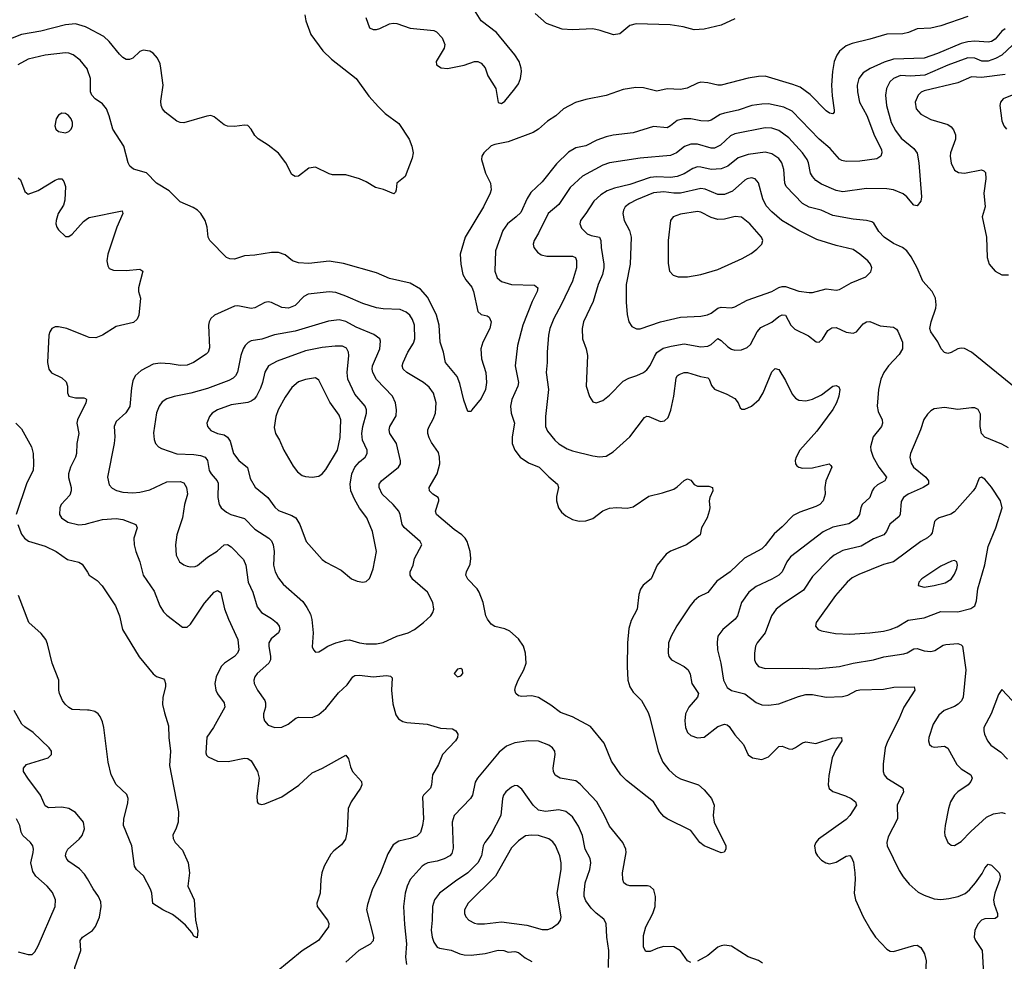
# Model space of a CAD drawing. Header units: inches. Extents: x 501419 to 657765, y 482282 to 547532.
# Tile 72 of 225: x 579600 to 585425, y 513206 to 518777. Entities that reach past the tile are written whole.
import ezdxf

# ---------------------------------------------------------------- set-up
doc = ezdxf.new("R2010")
doc.units = ezdxf.units.IN
doc.header["$MEASUREMENT"] = 0
doc.layers.add('A5571', color=7, linetype='Continuous')
doc.layers.add('A5581', color=7, linetype='Continuous')

msp = doc.modelspace()

# ---------------------------------------------------------------- linework, layer by layer
at = {"layer": 'A5571', "color": 6}
for points, elevation in [([(580000, 518729.7), (579990, 518735.1), (579930, 518752.2), (579870, 518747.8), (579723.9, 518710), (579610, 518689.7), (579430, 518619.1)], 2000), ([(580000, 518483.7), (579957.1, 518537.1), (579917, 518570), (579890, 518580.1), (579870, 518582.2), (579750, 518566.5), (579650, 518544.7), (579588.7, 518510)], 2100), ([(579590, 517841.1), (579604.6, 517830), (579630, 517760.3), (579650, 517744.8), (579710, 517766.7), (579810, 517828.1), (579830, 517836.5), (579850, 517836.1), (579860.4, 517820.4), (579870.1, 517790), (579867.2, 517710), (579859.6, 517680.4), (579826.8, 517630), (579814.7, 517590), (579813.4, 517570), (579818.8, 517550), (579830, 517533.9), (579870, 517495.3), (579890, 517495.5), (579910, 517507.5), (579976.6, 517583.4), (580000, 517600.5)], 2100), ([(580000, 516900.8), (579878, 516950), (579830, 516960.2), (579810, 516959.3), (579790, 516950.8), (579777.8, 516930), (579773.1, 516910), (579763.4, 516750), (579771.8, 516710), (579788.9, 516688.9), (579850, 516658.7), (579875.2, 516635.2), (579883, 516610), (579882.3, 516570), (579891.3, 516550), (579930, 516539.5), (579979.9, 516539.9), (579990, 516536.8), (579994.3, 516530), (579991.3, 516510), (579941.9, 516410), (579938.5, 516390), (579948.8, 516330), (579938.7, 516270), (579935, 516210), (579929.6, 516190), (579899.4, 516130), (579887.6, 516090), (579888, 516068), (579903.8, 516010), (579905.2, 515990), (579895.6, 515964.4), (579844.6, 515910), (579836.9, 515890), (579836, 515850), (579846.3, 515830), (579884.4, 515804.4), (579950, 515788.9), (579990, 515793.2), (580000, 515795.8)], 2100), ([(579577.1, 516390), (579610, 516356.8), (579670.1, 516250.1), (579678.7, 516210), (579681.9, 516150), (579679.2, 516110), (579642.3, 516037.7), (579579.7, 515850)], 2000), ([(579587.8, 515790), (579610, 515732.6), (579629, 515709), (579651.9, 515691.9), (579750, 515662.7), (579814.9, 515630), (579883.5, 515583.5), (579948.7, 515568.7), (579970, 515556.6), (580000, 515508)], 2000), ([(580000, 514691.9), (579910, 514696.6), (579890, 514707.3), (579868.6, 514728.6), (579853.2, 514750), (579835.3, 514790), (579830.9, 514810.9), (579831.4, 514870), (579791.1, 514970), (579765.2, 515085.2), (579755.1, 515110), (579726.8, 515146.8), (579653.8, 515210), (579592.4, 515370)], 2000), ([(580000, 513693.7), (579982.9, 513722.9), (579954.2, 513754.2), (579890, 513797.7), (579878.9, 513810), (579871.5, 513830), (579873.9, 513850), (579884.9, 513870), (579951.3, 513928.7), (579969.5, 513950.5), (579983.9, 513990), (579976.5, 514030), (579930, 514085.9), (579891.2, 514111.2), (579850, 514118.1), (579770, 514114.6), (579750, 514126.7), (579723.2, 514190), (579647, 514290), (579623.2, 514330), (579623, 514350), (579640.6, 514370), (579768.1, 514410), (579787.3, 514430), (579788.1, 514450), (579774.9, 514470), (579679.4, 514559.4), (579630, 514593), (579612.5, 514610), (579566.7, 514690)], 2100), ([(579590, 513262.2), (579650, 513245.9), (579672.7, 513247.3), (579690, 513261.9), (579710, 513298.9), (579810.2, 513530), (579811.3, 513570), (579793.6, 513613.6), (579762.5, 513650), (579696, 513710), (579677, 513737), (579665.3, 513790), (579679.4, 513850), (579681.9, 513870), (579678.2, 513890), (579663.7, 513910), (579618.6, 513950), (579609.3, 513970), (579600.8, 514010), (579581.4, 514050)], 2200), ([(579530, 512390.9), (579613.4, 512426.6), (579651.8, 512448.2), (579697.3, 512490), (579702.8, 512510), (579690, 512547.8), (579673.4, 512630), (579675.4, 512664.6), (579685.2, 512690), (579710.6, 512709.4), (579790, 512714.6), (579810, 512724.1), (579850, 512764.3), (579874.4, 512805.6), (579903.4, 512870), (579913.4, 512910), (579927.4, 513070), (579925.1, 513170), (579961, 513270), (579958.3, 513330), (579971.9, 513350), (580000, 513368.6)], 2100)]:
    msp.add_lwpolyline(points, dxfattribs=dict(at, elevation=elevation))
at = {"layer": 'A5571', "color": 6, "elevation": 2200}
msp.add_lwpolyline([(579850, 518223.6), (579830, 518212.3), (579815.7, 518190), (579808.6, 518148.6), (579814, 518130), (579830, 518115), (579870, 518108.9), (579890, 518114.9), (579905.1, 518130), (579912.7, 518150), (579912.4, 518170), (579904.2, 518190), (579888.3, 518210), (579870, 518222.3)], close=True, dxfattribs=at)
at = {"layer": 'A5581', "color": 6}
for points, elevation in [([(581647.5, 518790), (581669.4, 518729.4), (581690, 518719.9), (581710, 518720.1), (581730, 518724.8), (581787.3, 518752.7), (581810, 518756.7), (581830, 518754.7), (581910, 518726.6), (582050, 518713), (582066.1, 518706.1), (582099.3, 518670), (582115.3, 518630), (582111.5, 518608.5), (582062.8, 518530), (582065, 518510), (582092.4, 518492.4), (582130, 518489.4), (582230, 518507.7), (582290, 518529.1), (582310, 518529.1), (582330, 518520.6), (582353.3, 518493.3), (582370, 518445.8), (582416.4, 518370), (582430, 518286.4), (582450, 518281.3), (582470, 518296), (582530, 518368.3), (582550, 518398.2), (582563.4, 518430), (582568.9, 518470), (582567, 518490), (582553.8, 518530), (582528.4, 518570), (582420.6, 518700.6), (582330, 518770.8), (582280.7, 518850)], 2100), ([(581286.6, 518806.6), (581292.1, 518770), (581321.3, 518690), (581394, 518594), (581443.8, 518543.8), (581590.2, 518430), (581665, 518325), (581721.8, 518261.8), (581762.2, 518222.2), (581842.6, 518162.6), (581903.1, 518070), (581919, 518030), (581927.4, 517990), (581922.5, 517957.5), (581879.3, 517850), (581830.7, 517810), (581826.7, 517770), (581822.8, 517757.2), (581812.5, 517747.5), (581752.2, 517772.2), (581705.3, 517785.3), (581650, 517817.6), (581610, 517834.8), (581530, 517859.2), (581450, 517859.7), (581430, 517864.7), (581350, 517905.1), (581310, 517898.7), (581250, 517852.4), (581230, 517848.7), (581210, 517862), (581174, 517930), (581130, 517988.4), (581070, 518034.5), (581010, 518072.2), (580990, 518092.8), (580969.1, 518129.1), (580950, 518151.3), (580930, 518154), (580870, 518146), (580830, 518148.3), (580810, 518155.8), (580750, 518203.1), (580730, 518209.8), (580707.4, 518207.4), (580570, 518167.7), (580550, 518169.3), (580530, 518177.6), (580460.9, 518230), (580445.5, 518250), (580437.2, 518270), (580434.3, 518294.3), (580448.6, 518390), (580435.5, 518490), (580430, 518515.8), (580414.7, 518550), (580390, 518579.6), (580370, 518591.9), (580330, 518597.3), (580310, 518589.8), (580270, 518549.9), (580250, 518541.6), (580230, 518542.4), (580210, 518553.1), (580190, 518572.5), (580129, 518649), (580097, 518677), (580000, 518729.7)], 2000), ([(585210, 518795.4), (585050, 518740.4), (584990, 518727.3), (584910, 518723.7), (584857.7, 518702.3), (584825.4, 518694.6), (584730, 518691.9), (584630, 518661.1), (584523.8, 518636.2), (584490, 518622.1), (584450, 518591.6), (584433.3, 518566.7), (584418.4, 518530), (584408.3, 518470), (584403.2, 518390), (584405.9, 518325.9), (584418.3, 518241.7), (584418.7, 518230), (584410, 518221.3), (584390, 518224.9), (584370, 518238.5), (584275.4, 518335.4), (584217.3, 518377.3), (584174.3, 518394.3), (584010, 518442.6), (583970, 518441.7), (583908.5, 518431.5), (583750, 518390.2), (583730, 518389.5), (583670, 518404.2), (583630, 518406.7), (583610, 518402.1), (583548.1, 518371.9), (583510, 518364.7), (583430, 518369.2), (583370, 518354.1), (583290, 518374.9), (583244.8, 518375.2), (583170, 518363.6), (583070, 518328.2), (582950, 518305.9), (582888.1, 518288.1), (582816.4, 518250), (582771.3, 518208.7), (582722.7, 518177.3), (582670, 518130.3), (582638.2, 518110), (582490, 518055.4), (582410, 518039.2), (582390, 518030.6), (582346.4, 517990), (582334, 517970), (582332, 517950), (582354.8, 517870), (582386, 517810), (582389, 517770), (582383.6, 517750), (582342.8, 517670), (582235.2, 517490), (582204.7, 517390), (582208.6, 517330), (582221.5, 517270), (582238.6, 517238.6), (582274.1, 517194.1), (582284.9, 517170), (582310, 517051.3), (582330, 517033.4), (582364.9, 517024.9), (582377.5, 517017.5), (582388.6, 516990), (582380.9, 516950), (582339.6, 516870), (582328.7, 516830), (582331.8, 516770), (582357.2, 516690), (582361, 516630), (582355.6, 516590), (582330, 516536.5), (582274.1, 516470), (582270, 516459.7), (582250, 516459.7), (582227.1, 516527.1), (582204.4, 516624.4), (582187, 516667), (582119.2, 516750), (582107.7, 516810), (582088, 516870), (582081.8, 516970), (582065.9, 517030), (582013.5, 517133.5), (581970, 517183.9), (581910, 517218), (581786.9, 517246.9), (581710, 517279), (581515.6, 517335.6), (581430, 517348.1), (581310, 517335.1), (581250, 517338.7), (581212.9, 517350), (581170, 517386.2), (581130, 517400.1), (581090, 517399.9), (580990, 517384.3), (580930, 517380.9), (580870, 517360.9), (580842.6, 517362.6), (580822.3, 517370), (580723.7, 517470), (580715.6, 517490), (580708.3, 517550), (580696.4, 517590), (580671.7, 517630), (580651.8, 517650), (580626.8, 517666.8), (580550, 517700.1), (580484.7, 517764.7), (580410, 517809.9), (580350, 517871.7), (580273.6, 517893.6), (580250.4, 517910.4), (580240.6, 517930), (580216.5, 518030), (580150, 518129.4), (580129.2, 518209.2), (580112.8, 518250), (580090, 518279.1), (580045.3, 518310), (580025.7, 518330), (580019.3, 518350), (580019.3, 518430), (580001.6, 518481.6), (580000, 518483.7)], 2100), ([(583830, 518782.6), (583750, 518745), (583650, 518722), (583590, 518716.5), (583525.8, 518734.2), (583447.3, 518747.3), (583246.9, 518753.1), (583210, 518743.2), (583150, 518693.5), (583112.9, 518687.1), (583034, 518714), (582990, 518722.9), (582870, 518717.4), (582810, 518720.7), (582715.4, 518755.4), (582650, 518814.7)], 2000), ([(585430, 518723), (585410.8, 518709.2), (585370, 518662.4), (585350, 518648.2), (585330, 518643.7), (585250, 518650.9), (585210, 518647.2), (585170, 518635.6), (585030, 518577.7), (584950, 518550.5), (584770, 518543.2), (584713.7, 518526.3), (584631, 518489), (584590, 518462.2), (584564, 518430), (584555.2, 518390), (584555.9, 518350), (584568.5, 518290), (584612.3, 518210), (584657.1, 518090), (584698.9, 518010), (584700.9, 517990), (584694.1, 517970), (584670, 517953.5), (584570, 517940.9), (584490, 517937.8), (584463.6, 517943.6), (584450, 517951.2), (584395.5, 518015.5), (584328.8, 518070), (584170, 518235.9), (584120.4, 518260.4), (584030, 518278.6), (583990, 518278), (583931.2, 518268.8), (583850, 518242.1), (583770, 518224.5), (583744.3, 518215.7), (583690, 518183.2), (583670, 518176.6), (583630, 518178.3), (583570, 518191.2), (583528.3, 518191.7), (583490, 518180.7), (583450, 518148.6), (583430, 518138.4), (583350, 518146.1), (583230, 518108.6), (583110, 518093.6), (583070, 518084.4), (583015.1, 518064.9), (582950, 518031.7), (582890, 518018.8), (582846.9, 517993.1), (582776.4, 517923.6), (582690, 517817.2), (582624.6, 517755.4), (582601.2, 517718.8), (582563.7, 517636.3), (582537.6, 517610), (582485.7, 517570), (582458.2, 517530), (582414.2, 517410), (582411.5, 517290), (582424.5, 517250), (582449.3, 517229.3), (582509.9, 517209.9), (582646.1, 517206.1), (582666, 517190), (582661.5, 517170), (582632.5, 517110), (582577.3, 516970), (582545.3, 516850), (582531.5, 516730), (582550, 516630), (582545.8, 516610), (582510.6, 516530), (582503.1, 516490), (582507.6, 516450), (582528, 516390), (582513.1, 516310), (582514.2, 516270), (582529.4, 516230), (582561.5, 516190), (582610, 516155.9), (582672.3, 516130), (582730, 516072.2), (582781.2, 516030), (582787.1, 516010), (582775.4, 515955.4), (582776, 515930), (582787.8, 515890), (582804.2, 515864.2), (582830, 515841.4), (582870, 515820.8), (582910, 515811.1), (582950, 515812.3), (582990, 515826.6), (583050, 515872.2), (583090, 515887.5), (583130, 515890.9), (583193.1, 515886.9), (583230, 515894.6), (583322.5, 515957.5), (583402.4, 515977.6), (583470, 516000.3), (583490, 516012.6), (583530, 516050.1), (583550, 516060.7), (583570, 516053.2), (583590, 516027.8), (583610, 516017), (583677.2, 516017.2), (583699, 516010), (583701, 515990), (583681.7, 515950), (583677.8, 515930), (583683.2, 515890), (583679.3, 515870), (583667, 515830), (583634, 515770), (583626, 515730), (583544.1, 515670), (583450, 515633.7), (583424.7, 515615.3), (583371.9, 515550), (583336, 515470), (583289, 515431), (583272.2, 515407.8), (583262.8, 515377.2), (583252.7, 515290), (583217.3, 515222.7), (583204.4, 515175.6), (583195.1, 515090), (583193.1, 514950), (583198.5, 514870), (583210.1, 514830), (583230, 514798.7), (583277.6, 514750), (583317.6, 514677.6), (583328.5, 514648.5), (583377.6, 514450), (583405.2, 514385.2), (583439.7, 514339.7), (583481.7, 514301.7), (583510, 514285.7), (583614.9, 514250), (583650, 514221.2), (583691.6, 514170), (583709, 514130), (583703.2, 514070), (583709.1, 514030), (583777, 513890), (583777, 513870), (583768.3, 513851.7), (583750, 513848.4), (583650, 513888.7), (583624.4, 513910), (583570, 513979.8), (583430, 514049), (583410, 514063.6), (583386, 514090), (583350.2, 514150.2), (583190, 514276.1), (583156.2, 514310), (583101.2, 514390), (583057.6, 514497.6), (582976.4, 514596.4), (582870, 514652.4), (582799.3, 514679.3), (582742.7, 514722.7), (582670, 514767.3), (582630, 514776.3), (582570, 514773.2), (582550, 514778), (582534.7, 514790), (582529.5, 514810), (582532.5, 514830), (582548.9, 514870), (582582.1, 514930), (582596.2, 514970), (582592.7, 515030), (582581, 515070), (582550, 515115.2), (582498.7, 515158.7), (582470, 515172.8), (582410, 515187.1), (582390, 515201.5), (582367.7, 515230), (582358.4, 515250), (582341.5, 515330), (582318.3, 515390), (582306.2, 515410), (582250, 515466.6), (582239.7, 515490), (582243.4, 515510), (582264.7, 515555.3), (582269.7, 515590), (582263.9, 515630), (582246.3, 515690), (582235.3, 515710), (582216.2, 515730), (582170, 515761.8), (582066.3, 515850), (582059.6, 515870), (582080.2, 515930), (582078.7, 515938.7), (582075.2, 515950), (582044.7, 515970), (582024.2, 515990), (582023, 516010), (582069.8, 516090.2), (582085.2, 516150), (582083.4, 516190), (582077, 516217), (582036.6, 516276.6), (582022.8, 516302.8), (582015.1, 516330), (582015, 516350), (582021.7, 516370), (582046.6, 516413.4), (582059.8, 516450), (582064.5, 516510), (582048.1, 516568.1), (582022.7, 516602.7), (581988.1, 516630), (581889.4, 516690), (581868.1, 516710), (581863.4, 516730), (581868.2, 516750), (581896.4, 516810), (581930, 516863.3), (581937.8, 516890), (581935.4, 516970), (581924.2, 517004.2), (581908.2, 517028.2), (581886.8, 517046.8), (581850, 517062.2), (581750, 517066.6), (581710, 517073.2), (581630, 517097.8), (581530, 517142.2), (581470, 517162.4), (581430, 517168), (581305.8, 517154.2), (581281, 517139), (581230, 517086.5), (581190, 517070.9), (581150, 517075.5), (581090, 517104.8), (581070, 517107.6), (581050, 517104.3), (580990, 517073.3), (580970, 517068.6), (580890, 517084.4), (580870, 517082.7), (580752.6, 517030), (580730.5, 517010), (580720.1, 516990), (580716.6, 516970), (580723.3, 516836.7), (580714.2, 516810), (580702.4, 516797.6), (580627.8, 516750), (580590, 516734), (580550, 516731.8), (580490, 516742), (580430, 516745.8), (580390, 516738.4), (580317.6, 516702.4), (580282, 516670), (580270, 516641.2), (580261.4, 516598.6), (580250.5, 516489.5), (580228, 516452), (580170, 516399.6), (580158.2, 516370), (580162.6, 516310), (580159, 516270), (580120.2, 516070), (580130, 516026.3), (580146.1, 516006.1), (580171.9, 515991.9), (580210, 515982.5), (580270, 515978.1), (580310, 515981.5), (580370, 515996.7), (580470, 516043.2), (580550, 516044.3), (580570, 516037.9), (580586.8, 516010), (580592.9, 515970), (580575, 515910), (580563.7, 515830), (580530, 515730), (580520.9, 515670), (580524.5, 515610), (580545.7, 515570), (580570, 515552.4), (580590, 515544.9), (580610, 515540.7), (580637, 515543), (580651.2, 515548.8), (580710, 515597.9), (580767.7, 515632.3), (580810, 515670.5), (580830, 515671.8), (580850, 515658), (580924, 515584.1), (580936.9, 515550), (580952.3, 515450), (580978.9, 515390), (581004.3, 515304.3), (581030, 515270.4), (581090, 515233.6), (581118.7, 515210), (581134.8, 515190), (581138.4, 515170), (581131.3, 515150), (581086.7, 515113.3), (581073, 515090), (581072.7, 515070), (581084.1, 515010), (581082.7, 514990), (581074.3, 514970), (581005.6, 514910), (580990.1, 514890), (580984, 514870), (580986.8, 514850), (581005.7, 514810), (581049.6, 514750), (581054.8, 514734.8), (581054.7, 514710), (581042.5, 514670), (581041.5, 514650), (581048.2, 514630), (581070, 514604.4), (581109.4, 514589.4), (581150, 514591.3), (581188.7, 514610), (581234.4, 514645.6), (581250, 514650.4), (581330, 514649.8), (581370, 514666.9), (581410, 514701.2), (581485.2, 514794.8), (581537.1, 514842.9), (581570, 514889), (581583.4, 514896.6), (581610, 514898.5), (581690, 514889.2), (581770, 514897.5), (581794.1, 514894.1), (581802.7, 514882.7), (581800.3, 514810), (581807.8, 514730), (581824.2, 514664.2), (581840.7, 514640.7), (581865.7, 514625.7), (581890, 514619.3), (582010, 514609.5), (582090, 514586.1), (582160.9, 514580.9), (582180.7, 514570), (582190.9, 514550), (582189.3, 514530), (582177.9, 514510), (582101.5, 514430), (582077.2, 514370), (582041.9, 514310), (582036.9, 514250), (582029.8, 514230.2), (581989, 514190), (581983.2, 514176.8), (581987.8, 514050), (581983.5, 514010), (581971.1, 513968.9), (581950, 513947.1), (581910, 513932.3), (581842, 513918), (581810, 513895.5), (581777.1, 513842.9), (581734.4, 513730), (581684.2, 513630), (581656.9, 513543.1), (581651.8, 513510), (581693.7, 513350), (581691.7, 513328.3), (581673.1, 513306.9), (581606.8, 513270), (581530, 513200.7)], 2200), ([(585473.3, 518626.7), (585410, 518567.8), (585372.7, 518547.3), (585330, 518532.3), (585292.2, 518532.2), (585250, 518550.5), (585210, 518551.9), (585090, 518509.1), (584954.1, 518450), (584870, 518443.4), (584810, 518446.6), (584769.8, 518430), (584748.5, 518410), (584727.3, 518370), (584721.2, 518330), (584727.3, 518270), (584755.7, 518170), (584781.4, 518121.4), (584815.5, 518075.5), (584890, 518015.5), (584908.4, 517988.4), (584918.3, 517930), (584935.7, 517730), (584930, 517703.7), (584910, 517676.8), (584890, 517679.9), (584849, 517729), (584826.7, 517746.7), (584770, 517770.3), (584730, 517776.5), (584610, 517778.6), (584470, 517758.2), (584430, 517766.8), (584343.9, 517803.9), (584310, 517825.7), (584289.1, 517849.1), (584279.2, 517870), (584267.2, 517930), (584258.7, 517950), (584230, 517990), (584150, 518077.7), (584090, 518121), (584050, 518134.8), (584010, 518137.4), (583830, 518102.5), (583805, 518090), (583745.9, 518034.1), (583710, 518016.9), (583690, 518016.3), (583610, 518041.1), (583570, 518041.6), (583532.5, 518027.5), (583485.4, 517990), (583450, 517973.3), (583270, 517959), (583090, 517930.6), (583050, 517917), (582928.6, 517851.4), (582856.1, 517783.9), (582790, 517684.5), (582725.8, 517630), (582670, 517514.6), (582642.9, 517470), (582638.4, 517450), (582642.3, 517430), (582662.2, 517402.2), (582685.3, 517385.3), (582718.4, 517378.4), (582870, 517378.8), (582888.9, 517370), (582893.5, 517353.5), (582893.7, 517310), (582869.3, 517230), (582804.1, 517090), (582759.3, 517010), (582736.9, 516950), (582727.9, 516910), (582719.6, 516810), (582719.9, 516750), (582714.2, 516690), (582727.8, 516590), (582709.6, 516429.6), (582710.3, 516370), (582722.9, 516342.9), (582765.1, 516290), (582790, 516268.8), (582838.7, 516238.7), (582870, 516226.2), (582990, 516196.8), (583030, 516191), (583070, 516194.8), (583110, 516220.4), (583210.1, 516309.9), (583295.4, 516424.6), (583310, 516431.8), (583321.1, 516430), (583390, 516399.6), (583415.3, 516404.7), (583435.3, 516424.7), (583452.3, 516467.7), (583470.1, 516550), (583484.3, 516655.7), (583490.3, 516669.7), (583501.3, 516678.7), (583530, 516689.8), (583550, 516690), (583626.9, 516666.9), (583670, 516659.1), (583678.2, 516650), (583692.2, 516612.2), (583710, 516590.9), (583782.7, 516562.7), (583830, 516535.4), (583850.7, 516510), (583861.9, 516481.9), (583872.5, 516472.5), (583890, 516472.5), (583930, 516490.9), (583974.2, 516530), (583998.7, 516570), (584050, 516694), (584070, 516714.4), (584090, 516706.8), (584130, 516643.3), (584170, 516561.9), (584190, 516537.6), (584210, 516526.3), (584250, 516522.4), (584290, 516531.8), (584342.8, 516557.2), (584410, 516608.5), (584430, 516613.8), (584444.9, 516604.9), (584450.9, 516590), (584446.6, 516550), (584431.5, 516510), (584410, 516470.4), (584316.3, 516343.7), (584215.9, 516230), (584192.9, 516190), (584187.8, 516170), (584188.9, 516150), (584198.3, 516138.3), (584209.6, 516129.6), (584230, 516124.9), (584290, 516126.9), (584389.5, 516149.5), (584399.5, 516139.5), (584404.7, 516130), (584368.3, 516050), (584362.7, 516010), (584364.1, 515970), (584352.9, 515930), (584334, 515910), (584310, 515896.7), (584215.6, 515864.4), (584176.1, 515843.9), (584110, 515776.1), (584063.9, 515736.1), (584010, 515665.8), (583990, 515646.9), (583888.6, 515591.4), (583803.8, 515510), (583723.7, 515456.3), (583671.4, 515388.6), (583618, 515362), (583590, 515339.5), (583565.5, 515310), (583487.9, 515192.1), (583453.6, 515130), (583437.6, 515090), (583436.5, 515030), (583441, 515010), (583455, 514990), (583530, 514950.6), (583554.2, 514930), (583565.8, 514905.9), (583577, 514850), (583614.9, 514790), (583610.1, 514770), (583557.9, 514710), (583539.2, 514670), (583535.2, 514630), (583539, 514590), (583550, 514559.6), (583570, 514542.6), (583610, 514529.5), (583650, 514533.1), (583730, 514596.6), (583770, 514610.3), (583785.5, 514605.5), (583796.3, 514596.3), (583830, 514546.7), (583881.9, 514490), (583910, 514427.8), (583935.8, 514410), (583990, 514400.8), (584030, 514416.3), (584090, 514477), (584110, 514479.7), (584150, 514463.4), (584170, 514462.4), (584190, 514470.9), (584230, 514499.1), (584250, 514505), (584310, 514494.5), (584406, 514526), (584461.3, 514530), (584463.4, 514510), (584426.1, 514453.9), (584406.2, 514410), (584385.9, 514305.9), (584382, 514250), (584389.2, 514229.2), (584410, 514210.4), (584485.9, 514186), (584519.5, 514170), (584544.5, 514150), (584550.9, 514130), (584511.9, 514070), (584490, 514045.7), (584325.4, 513930), (584310.1, 513910), (584302.6, 513890), (584307.7, 513850), (584318.8, 513830), (584343.9, 513803.9), (584368.8, 513788.8), (584390, 513783.7), (584430, 513792.8), (584490, 513828.3), (584510, 513832.3), (584520.7, 513820.7), (584532.6, 513792.6), (584541.1, 513730), (584543, 513690), (584536.5, 513610), (584545.3, 513570), (584590, 513470.1), (584634.7, 513390), (584663.7, 513350), (584730, 513278.9), (584750, 513267), (584770, 513264.1), (584890, 513300.9), (584910, 513302.3), (584930, 513288.9), (584952.8, 513250), (584963.1, 513210), (584957.4, 513110)], 2300), ([(585430, 518453.3), (585290, 518435.5), (585230, 518438.5), (585150, 518403.9), (584950, 518356.9), (584932.2, 518347.8), (584914.4, 518330), (584898.4, 518290), (584903.8, 518250), (584930, 518218.8), (584990, 518187.2), (585090, 518157.9), (585110, 518143.3), (585124.7, 518124.7), (585135.2, 518095.2), (585135.7, 518070), (585107.4, 517990), (585105.1, 517970), (585110, 517928.6), (585130, 517886.8), (585153.9, 517873.9), (585190, 517868.8), (585290, 517889.1), (585303.7, 517883.6), (585313.3, 517873.3), (585316.3, 517836.3), (585304.1, 517750), (585311.7, 517670), (585294.1, 517610), (585318.8, 517490), (585322.7, 517370), (585335.9, 517330), (585369.9, 517289.9), (585410, 517268.5), (585450, 517267.6)], 2400), ([(585530, 518354.1), (585417.7, 518310), (585401.3, 518290), (585398.2, 518270), (585410, 518178.7), (585422.4, 518150), (585438.7, 518130)], 2500), ([(585495.3, 516595.3), (585230, 516810.3), (585190, 516831.4), (585170, 516834.3), (585150, 516830.3), (585110, 516807.7), (585090, 516803), (585070, 516808.9), (585052.1, 516830), (585031.5, 516871.5), (584989.7, 516929.7), (584984.9, 516950), (584991.7, 516990), (585020.6, 517070), (585022.5, 517090), (585017.1, 517130), (584997.8, 517170), (584942.2, 517230), (584910.2, 517310), (584874.4, 517374.4), (584847.6, 517410), (584822.2, 517430), (584770, 517453.9), (584714.7, 517490), (584683.2, 517523.2), (584653.4, 517573.4), (584641.3, 517581.3), (584609.8, 517589.8), (584530, 517597.1), (584410, 517619.4), (584341.9, 517650), (584270, 517668.7), (584231.6, 517690), (584134.8, 517790), (584126.1, 517810), (584119.7, 517890), (584109.6, 517930), (584090, 517955.6), (584050, 517983.6), (584010, 517992.9), (583910, 517979.6), (583850, 517959.7), (583790, 517911.5), (583750, 517895.1), (583690, 517891.6), (583630, 517905.5), (583610, 517905.9), (583582.2, 517897.8), (583530, 517865), (583490, 517849), (583450, 517842.8), (583370, 517848), (583330, 517844), (583210, 517803.2), (583119, 517781), (583075.5, 517764.5), (583038.7, 517741.3), (582996.9, 517703.1), (582950, 517630.9), (582917.5, 517590), (582913.1, 517570), (582923.5, 517543.5), (582957.6, 517510), (582980.4, 517500.4), (583030, 517490), (583038.6, 517470), (583039.8, 517430), (583056, 517330), (583056.4, 517310), (583047.1, 517270), (583022.8, 517210), (582991.5, 517110), (582935.4, 516990), (582927.2, 516950), (582929.7, 516890), (582951.4, 516830), (582959, 516790), (582951.1, 516610), (582970, 516548.1), (582990, 516516.6), (583010, 516510.1), (583050, 516524.4), (583090, 516555.9), (583170, 516638.4), (583203.1, 516656.9), (583250, 516671.6), (583290, 516690.4), (583310, 516706.5), (583328.9, 516731.1), (583354.4, 516785.6), (583370, 516807.4), (583406.6, 516833.4), (583453.3, 516846.7), (583530, 516859.8), (583630, 516842.6), (583670, 516846.2), (583690, 516856.1), (583730, 516891.2), (583750, 516879.7), (583790, 516840.9), (583810, 516827.7), (583830, 516821.6), (583870, 516823.2), (583902.6, 516837.4), (583923.5, 516856.5), (583962.6, 516930), (583984.7, 516955.3), (584050, 516986.8), (584090, 517020.8), (584110, 517030.9), (584130, 517030), (584162, 516970), (584185.5, 516945.5), (584267.2, 516907.2), (584311.1, 516871.1), (584330, 516869.7), (584350, 516886.9), (584381.3, 516938.7), (584404.8, 516955.2), (584430, 516956.3), (584490, 516928.9), (584530, 516922.7), (584550, 516930.7), (584590, 516978.1), (584610, 516990.6), (584630, 516990.8), (584690, 516965.2), (584770, 516957.7), (584786.2, 516946.2), (584794, 516934), (584822.4, 516870), (584822.7, 516830), (584803.5, 516796.5), (584739.2, 516730), (584712.6, 516690), (584694.7, 516650), (584680.3, 516590), (584673.5, 516490), (584678.3, 516458.4), (584701.7, 516410), (584705.1, 516390), (584698.7, 516370), (584648.5, 516310), (584633.1, 516250), (584634.8, 516230), (584649, 516190), (584681.8, 516130), (584728.2, 516070), (584722.3, 516057.7), (584717.7, 516050), (584674.5, 516025.5), (584653.4, 516006.6), (584642.8, 515990), (584630, 515949.6), (584584.7, 515910), (584575.5, 515890), (584568.1, 515850), (584550, 515823.6), (584504.6, 515795.4), (584410, 515774.9), (584353.4, 515746.6), (584160.6, 515599.4), (584137.5, 515570), (584109.9, 515510.1), (584090, 515490.4), (584050, 515466.9), (583956.3, 515423.7), (583913.2, 515390), (583869.3, 515330), (583845.7, 515250), (583832.8, 515230), (583759.1, 515170), (583730, 515130.5), (583725.1, 515094.9), (583728.8, 515050), (583748.3, 514970), (583764.2, 514870), (583785.6, 514825.6), (583810, 514809.5), (583889.5, 514789.5), (583957, 514737), (583990, 514723.2), (584030, 514721.8), (584090, 514729.1), (584207.1, 514772.9), (584250, 514784.2), (584290, 514784.6), (584370, 514770), (584466.7, 514773.3), (584499.1, 514780.9), (584550, 514807.9), (584570, 514813.4), (584710, 514817), (584771.2, 514828.8), (584890.8, 514830), (584896.1, 514810), (584831, 514710), (584800.7, 514639.3), (584733.1, 514506.9), (584720.6, 514470), (584707.6, 514372.4), (584708.7, 514330), (584714.3, 514310), (584730, 514289.1), (584816.5, 514236.5), (584823.6, 514230), (584829, 514210), (584790.4, 514130), (584792.6, 514050), (584737, 513943), (584729.4, 513910), (584731.4, 513890), (584802.8, 513742.8), (584826.2, 513706.2), (584862.5, 513662.5), (584915.7, 513615.7), (584950, 513598.1), (585010, 513576.4), (585050, 513572.7), (585097.1, 513577.1), (585150.9, 513589.1), (585192.3, 513607.7), (585219.3, 513630), (585254.3, 513670), (585294, 513726), (585310, 513758.4), (585330, 513782.1), (585350, 513775), (585395, 513730), (585400.9, 513710), (585399.1, 513690), (585368.8, 513610), (585361.8, 513570), (585365.2, 513545.2), (585384.3, 513490), (585385.3, 513470), (585370, 513458.8), (585310, 513458.6), (585289.4, 513450.6), (585270, 513428), (585250.4, 513390), (585246.5, 513350), (585253.8, 513330), (585294.7, 513270), (585301.4, 513130)], 2400), ([(580000, 517600.5), (580010, 517607.8), (580205.5, 517645.5), (580210.9, 517630), (580173.6, 517550), (580121.8, 517390), (580115.1, 517350), (580120.3, 517320.3), (580130, 517305.4), (580155.7, 517295.7), (580230, 517293.9), (580310, 517302.1), (580328.6, 517290), (580302, 517190), (580302, 517170), (580314.6, 517130), (580304, 517030), (580293.9, 517006.1), (580273.4, 516986.6), (580170, 516961.9), (580090, 516910.7), (580050, 516894.5), (580010, 516896.8), (580000, 516900.8)], 2100), ([(585450, 516243.4), (585410, 516266.8), (585310, 516307.8), (585290.5, 516330), (585282.6, 516370), (585284, 516444), (585270, 516471.7), (585250, 516480.1), (585230, 516481), (585150, 516471.7), (585070, 516482.8), (585010, 516474.7), (584990, 516462.9), (584970, 516443), (584948.8, 516411.2), (584929, 516351), (584870.1, 516210), (584866.4, 516190), (584873, 516153), (584887.1, 516130), (584960.1, 516070), (584977.3, 516050), (584977.2, 516030), (584944, 516010), (584856.6, 515970), (584827.9, 515950), (584814, 515926), (584809, 515851), (584802.7, 515837.3), (584747, 515793), (584727.9, 515750), (584711.3, 515728.7), (584650, 515705.4), (584577.6, 515662.4), (584470, 515636.1), (584418.6, 515610), (584391.8, 515588.2), (584290, 515482.8), (584237, 515403), (584110, 515317.7), (584075.8, 515290), (584047.5, 515250), (584010.4, 515150), (583962, 515090), (583952.6, 515070), (583946.6, 515030), (583947.8, 514990), (583954.1, 514970), (583971.1, 514951.1), (584010, 514938.1), (584230, 514940.7), (584310, 514936.3), (584450, 514950), (584530, 514970.9), (584650, 514990.3), (584712.4, 515007.6), (584830, 515025.3), (584850, 515031.6), (584890, 515055.3), (584910, 515057.9), (584950, 515043.1), (584990, 515039.4), (585014.5, 515045.5), (585063.9, 515076.1), (585079.4, 515080.6), (585150, 515086.4), (585170, 515078.5), (585177.1, 515070), (585197.2, 514930), (585181.7, 514770), (585172, 514748), (585152.2, 514727.8), (585130, 514714.4), (585069.7, 514690.3), (585037.3, 514662.7), (585004.6, 514610), (584978.1, 514530), (584976.9, 514510), (584982.7, 514490), (584996.9, 514476.9), (585012.5, 514472.5), (585070, 514478.5), (585090, 514467.5), (585144.6, 514370), (585170, 514345.6), (585226.1, 514310), (585234.1, 514290), (585227.3, 514270), (585211.1, 514250), (585149.7, 514210), (585130.7, 514190), (585107.2, 514150), (585094.3, 514110), (585075.6, 514010), (585070.6, 513970.6), (585072.6, 513950), (585090, 513909.4), (585110, 513893.6), (585130, 513891.3), (585170, 513915.1), (585226.3, 513973.7), (585320.1, 514059.9), (585360.7, 514079.3), (585410, 514087.3), (585430, 514081.1)], 2500), ([(580000, 515795.8), (580090, 515819.7), (580170, 515825.9), (580210, 515821.2), (580287.2, 515790), (580295.1, 515770), (580275.3, 515710), (580277.1, 515670), (580286.7, 515630), (580310.5, 515570), (580331.1, 515490), (580396.2, 515396.2), (580429.2, 515309.2), (580450, 515274.5), (580470, 515254.1), (580563.3, 515183.3), (580590, 515182.5), (580610, 515200.7), (580693.9, 515326.1), (580750, 515390.6), (580770, 515400.6), (580790, 515388.9), (580812.1, 515292.1), (580835.6, 515230), (580890.8, 515110), (580895.8, 515050), (580889.1, 515030), (580871.4, 515010), (580812.2, 514970), (580792, 514950), (580762.8, 514890), (580755, 514850), (580759.9, 514810), (580769.7, 514789.7), (580810, 514734.8), (580812.6, 514710), (580746.5, 514590), (580707.3, 514532.7), (580700.6, 514440.6), (580705.4, 514425.4), (580715.5, 514415.5), (580770.2, 514390), (580832.3, 514387.7), (580930, 514407.7), (580950, 514407.2), (580970, 514392), (581006.4, 514330), (581017.4, 514290), (581003.2, 514183.2), (581004.6, 514150), (581010, 514140.2), (581030, 514133.5), (581050, 514137.5), (581150, 514178.8), (581250.5, 514249.5), (581330, 514322.3), (581390.2, 514349.8), (581530, 514426.5), (581544.5, 514404.5), (581556.5, 514356.5), (581568.7, 514328.7), (581622.2, 514270), (581624, 514250), (581616, 514230), (581561.6, 514150), (581543.1, 514110), (581538, 513978), (581527.4, 513930), (581504.5, 513895.5), (581459, 513861), (581439.7, 513840.3), (581400.8, 513770), (581386.4, 513730), (581380.4, 513690), (581377.4, 513610), (581358.1, 513550), (581359.8, 513530), (581420.7, 513450), (581429.6, 513430), (581427.3, 513410), (581367.9, 513330), (581271.2, 513268.8), (581117.4, 513142.6)], 2100), ([(580000, 515508), (580010, 515491.8), (580058.7, 515458.7), (580088.2, 515428.2), (580165.9, 515310), (580190.9, 515250.9), (580208, 515170), (580307.4, 515007.4), (580390, 514907.4), (580410, 514892.2), (580450, 514877.1), (580456.6, 514870), (580462.6, 514850), (580462.3, 514830), (580447, 514770), (580444.9, 514724.9), (580455.5, 514675.5), (580479.8, 514599.8), (580481.9, 514530), (580491.2, 514450), (580485.8, 514365.8), (580539.4, 514090), (580537.6, 514030), (580526.4, 513993.6), (580506.6, 513953.4), (580506.8, 513933.2), (580519.2, 513910), (580563.2, 513863.2), (580596.8, 513790), (580603.6, 513730), (580593.7, 513650), (580632.4, 513570), (580639.5, 513450), (580654, 513386), (580650, 513345.1), (580630, 513356.1), (580617.6, 513377.6), (580580.8, 513420.8), (580537.5, 513457.5), (580502.8, 513482.8), (580446.2, 513510), (580388.1, 513548.1), (580380.8, 513610), (580373.8, 513633.8), (580331.5, 513711.5), (580291.6, 513750), (580278.1, 513770), (580262.5, 513890), (580214.6, 514010), (580215.3, 514050), (580238.7, 514141.3), (580241.8, 514170), (580233.4, 514193.4), (580170, 514252.4), (580140.2, 514310), (580124, 514384), (580098.4, 514590), (580090, 514623.2), (580075.4, 514655.4), (580064.9, 514670), (580044.4, 514684.4), (580010, 514691.4), (580000, 514691.9)], 2000), ([(585530, 514686.1), (585410, 514813.8), (585390, 514785.8), (585347.3, 514670), (585304, 514590), (585302.9, 514570), (585308.1, 514550), (585325.6, 514510), (585344.8, 514484.8), (585404.1, 514444.1), (585442.9, 514403)], 2600), ([(583570, 513199.3), (583550, 513209.1), (583508.5, 513268.5), (583470, 513291.9), (583410, 513294.7), (583375.1, 513284.9), (583330, 513264.8), (583304.6, 513264.6), (583290.6, 513290.6), (583290, 513358.4), (583304.7, 513410), (583346.1, 513490), (583359, 513530), (583361.7, 513590), (583351.7, 513630), (583330, 513648.8), (583313.1, 513653.1), (583210, 513653.2), (583190, 513658.5), (583174.3, 513670), (583167.3, 513690), (583166, 513730), (583187.6, 513850), (583185, 513870), (583168.6, 513910), (583090, 514006.9), (583060.3, 514070), (583014.2, 514150), (582915.3, 514255.3), (582890, 514273.3), (582798, 514290), (582768.3, 514308.3), (582758.2, 514330), (582756, 514350), (582768.5, 514430), (582765.8, 514450), (582752.4, 514470), (582730, 514485), (582669.1, 514509.1), (582610, 514510.8), (582530, 514499), (582480.7, 514479.3), (582436.2, 514443.8), (582307.2, 514290), (582293.8, 514266.2), (582278.3, 514190), (582267.2, 514170), (582169.4, 514070), (582158.5, 514030), (582165.1, 513874.9), (582156.5, 513843.5), (582144.6, 513830), (582110, 513811.8), (582070, 513799.2), (582015, 513790), (581998, 513782), (581980.9, 513770), (581910, 513690.7), (581892.1, 513650), (581880.9, 513610), (581870.7, 513530.7), (581875.8, 513424.2), (581888.8, 513310), (581881.6, 513230), (581887.2, 513187.2)], 2300), ([(583083, 513170), (583084.8, 513270), (583074.1, 513350), (583069.5, 513430), (583055, 513455), (583010, 513490.4), (582980.6, 513520.6), (582950, 513564.5), (582940, 513590), (582938.3, 513610), (582945.9, 513670), (582973.4, 513750), (582978.8, 513790), (582974.4, 513814.4), (582946.1, 513870), (582929.8, 513949.8), (582906.2, 514006.2), (582870, 514060.6), (582830, 514092.9), (582790, 514103.2), (582710, 514092), (582670, 514100.4), (582638.3, 514130), (582570, 514225.5), (582543.9, 514243.9), (582530, 514246), (582510, 514237.4), (582476.4, 514210), (582462.4, 514190), (582455.9, 514170), (582445.5, 514070), (582390, 513958.1), (582350.7, 513909.3), (582342.6, 513890), (582332.6, 513830), (582309.6, 513790), (582250.8, 513729.1), (582178.6, 513681.4), (582083.6, 513610), (582053.2, 513570), (582042.8, 513530), (582040.9, 513450), (582033.6, 513390), (582039.4, 513350), (582050, 513319.4), (582070, 513291), (582083.9, 513283.9), (582151.9, 513271.9), (582203.8, 513250), (582230, 513243.9), (582270, 513242.7), (582352.8, 513252.8), (582430, 513271.6), (582463.6, 513270), (582490, 513260.9), (582530, 513264.3), (582550, 513259.3), (582590, 513227.3), (582630, 513205.7)], 2400), ([(580000, 513368.6), (580030, 513388.5), (580048.2, 513411.8), (580071.6, 513468.4), (580081.2, 513530), (580079, 513559), (580066.8, 513590), (580034.6, 513634.6), (580000, 513693.7)], 2100), ([(583995.2, 513195.2), (583970.6, 513210.6), (583910, 513232.8), (583810, 513295.6), (583770, 513302.2), (583750, 513298.8), (583730, 513289.4), (583670, 513241.2), (583610, 513206.3)], 2300)]:
    msp.add_lwpolyline(points, dxfattribs=dict(at, elevation=elevation))
for points, elevation in [([(583930, 517841.5), (583904.2, 517835.8), (583890, 517827.9), (583817.6, 517762.4), (583770, 517743.4), (583730, 517742.9), (583654.8, 517774.8), (583630, 517777.7), (583509.5, 517750.5), (583470, 517750.4), (583410, 517758.7), (583350, 517752.3), (583248.1, 517711.9), (583207.2, 517690), (583182.6, 517670), (583171.1, 517650), (583168, 517630), (583176.7, 517590), (583208.3, 517530), (583216.6, 517490), (583211.6, 517330), (583188.3, 517210), (583187, 517107), (583193.3, 517033.3), (583204.2, 516990), (583221.9, 516961.9), (583248, 516948), (583270, 516948.9), (583390, 516989.5), (583510, 517017.2), (583630, 517022.8), (583669.4, 517030.6), (583690, 517040.5), (583730, 517071), (583750, 517076.3), (583810, 517072.8), (583830, 517078.3), (583902.7, 517117.3), (584050, 517169.6), (584090, 517192.8), (584110, 517198.7), (584130, 517198.2), (584210, 517172), (584270, 517163.1), (584290, 517163.8), (584370, 517184), (584430, 517177.6), (584450, 517181.6), (584519.2, 517220.8), (584604.7, 517255.3), (584634.6, 517285.4), (584641.1, 517310), (584633.7, 517330), (584616.6, 517350), (584570, 517390.2), (584530, 517416.7), (584430, 517440.5), (584316.1, 517476.1), (584210, 517530.5), (584108.6, 517590), (584050, 517639.9), (584016.3, 517676.3), (583996.7, 517716.7), (583970, 517811.3), (583950, 517836.3)], 2500), ([(583610, 517642.3), (583510, 517626.5), (583465, 517610), (583449.6, 517590), (583436.5, 517470), (583435.2, 517335.2), (583444.5, 517290), (583465.5, 517265.5), (583495.4, 517255.4), (583550, 517256), (583630, 517269.3), (583730, 517299.4), (583874.9, 517365.1), (583926.3, 517393.7), (583960.6, 517419.4), (583990.8, 517450), (583995.8, 517470), (583988, 517490), (583918.8, 517570), (583869.7, 517609.7), (583832, 517612), (583770, 517597.4), (583730, 517595.3), (583690, 517606.1), (583630, 517638)], 2600), ([(581490, 517001.3), (581426.2, 516993.8), (581230, 516933.7), (581107.8, 516912.2), (581031.9, 516888.1), (580970, 516876.6), (580952, 516868), (580933.2, 516850), (580921.5, 516830), (580908.8, 516790), (580888.7, 516691.3), (580876.7, 516670), (580862.7, 516657.3), (580836.6, 516643.4), (580710, 516595.7), (580611.7, 516568.3), (580512.7, 516547.3), (580470, 516533.5), (580442.9, 516517.1), (580424.2, 516490), (580409.1, 516450.9), (580392.1, 516332.1), (580394.4, 516294.4), (580403.6, 516270), (580421.7, 516250), (580439.6, 516239.6), (580530, 516207.9), (580630, 516204.7), (580670, 516199.3), (580697.3, 516190), (580710, 516170), (580721, 516110), (580731.6, 516090), (580768.6, 516050), (580774.7, 516034.7), (580772.1, 515950), (580780.4, 515910), (580791.9, 515890), (580823, 515863), (580848.9, 515848.9), (580930, 515826.1), (580990, 515762.6), (581073.3, 515710), (581090, 515693.5), (581099.3, 515670), (581105, 515630), (581101.5, 515550), (581110.3, 515510), (581130, 515473.5), (581157.5, 515437.5), (581274.3, 515334.3), (581299.2, 515299.2), (581319.8, 515259.8), (581328.6, 515228.6), (581336.9, 515150), (581330, 515067), (581337.3, 515050), (581350, 515036.3), (581370, 515037.9), (581390, 515049.2), (581422.3, 515070), (581469.2, 515090), (581530, 515107.2), (581550, 515107.9), (581610, 515091.3), (581650, 515085.4), (581710, 515084.5), (581750, 515093.4), (581830, 515129.8), (581898.8, 515150), (581935.2, 515170), (581988.3, 515210), (582031.6, 515250), (582044.8, 515270), (582049.5, 515290), (582043.5, 515330), (582011.6, 515390), (581925.2, 515465.2), (581909.5, 515490), (581909.7, 515510), (581927.8, 515550), (581934.7, 515590), (581978.6, 515670), (581968.5, 515690), (581873.9, 515773.9), (581863.2, 515790), (581850.9, 515850), (581842.3, 515870), (581810, 515909.7), (581744.4, 515970), (581726.2, 516010), (581727.1, 516030), (581739.6, 516050), (581840.6, 516130), (581852.4, 516150), (581853.3, 516166.7), (581829.2, 516269.2), (581790.4, 516330), (581785.5, 516350), (581789.3, 516370.7), (581826.2, 516433.8), (581829.4, 516470), (581822.8, 516510), (581804.5, 516550), (581710, 516648.9), (581688.2, 516690), (581684.5, 516710), (581687.8, 516730), (581729.8, 516830), (581734.6, 516874.6), (581729.4, 516890), (581695.6, 516915.6), (581590, 516957.2), (581530, 516992)], 2300), ([(581466.1, 516846.1), (581390, 516838.3), (581290, 516818), (581123.1, 516756.9), (581072, 516730), (581050, 516692.5), (581035.9, 516630), (581023.4, 516596.6), (581000.6, 516550), (580987, 516533), (580970, 516520.4), (580950, 516512.9), (580850, 516499.4), (580770.4, 516470), (580739.2, 516450), (580722.7, 516430), (580707, 516390), (580710.8, 516370), (580730, 516346.2), (580770, 516330), (580810, 516322.1), (580830, 516308.1), (580844.1, 516284.1), (580863.9, 516210), (580895.5, 516170), (580947.9, 516127.9), (580963.6, 516063.6), (580992.3, 516012.3), (581067.9, 515950), (581110, 515892.4), (581130, 515873.1), (581210, 515844.9), (581234.2, 515830), (581257.7, 515790), (581294.6, 515690), (581390, 515584.5), (581410, 515568.1), (581501, 515521), (581562, 515470), (581596, 515456), (581630, 515449.4), (581650, 515453.7), (581669.4, 515470.6), (581675.9, 515484.1), (581691.9, 515528.1), (581710.8, 515630), (581687.8, 515750), (581653.3, 515830), (581610, 515887.2), (581580.3, 515940.3), (581558.9, 515990), (581554.6, 516030), (581565.4, 516090), (581582.2, 516130), (581610, 516162.3), (581643.8, 516190), (581655.5, 516210), (581654.5, 516230), (581627.7, 516290), (581623.1, 516330), (581629.4, 516370.6), (581652, 516450), (581651.9, 516470), (581642.9, 516490), (581582.4, 516562.4), (581541.4, 516650), (581536.3, 516690), (581546.3, 516790), (581545, 516810), (581533.1, 516833.1), (581510, 516844.8)], 2400), ([(581350, 516657.9), (581290, 516648), (581250, 516635.3), (581210, 516601.1), (581170, 516543.1), (581128.6, 516470), (581114.7, 516430), (581105.4, 516365.4), (581112.8, 516330), (581137.1, 516290), (581161.7, 516230), (581216.7, 516136.7), (581242.7, 516102.7), (581270, 516080.6), (581290, 516073.8), (581330, 516070.1), (581370, 516076), (581390, 516090.9), (581410, 516116.6), (581479.4, 516230), (581495.3, 516304.7), (581500.2, 516410), (581490, 516438.3), (581435.1, 516515.1), (581370, 516644.6)], 2500), ([(585290, 516070.5), (585275.6, 516064.4), (585254, 516010), (585241.1, 515990), (585130, 515865.9), (585108.2, 515851.8), (585039.8, 515830), (585021.5, 515818.5), (585012.3, 515807.7), (584998.1, 515741.9), (584991, 515729), (584970, 515711.8), (584930, 515689.5), (584770.1, 515570), (584710, 515553.6), (584565, 515495), (584525.7, 515474.3), (584494.8, 515450), (584426.5, 515370), (584312.3, 515210), (584308, 515190), (584324.2, 515170), (584342.4, 515162.4), (584426, 515146), (584510, 515141.5), (584630, 515149.2), (584710, 515159.5), (584750, 515169.7), (584790, 515185.3), (584855.8, 515224.2), (584950, 515238.1), (585050, 515276.6), (585150, 515273.8), (585226.7, 515293.3), (585250.4, 515309.6), (585260.9, 515339.1), (585269.1, 515410), (585310, 515551.3), (585330, 515661.4), (585375.6, 515770), (585412, 515890), (585401.7, 515930), (585350, 516012.1), (585310, 516058.4)], 2600), ([(585130, 515577.3), (585113.2, 515573.2), (585050, 515545), (584936.9, 515470), (584919.8, 515450), (584915.2, 515430), (584950, 515420.4), (585010, 515428.9), (585075.3, 515444.7), (585110, 515467.8), (585130, 515496.8), (585143.4, 515530), (585147.9, 515550), (585144.8, 515570)], 2700), ([(582210, 514938.3), (582190, 514935.4), (582171, 514910), (582190, 514889.7), (582210, 514896.3), (582221.1, 514910), (582220.2, 514930)], 2300), ([(582627.2, 513952.8), (582592.2, 513947.8), (582550, 513918.7), (582510, 513877.6), (582414.1, 513710), (582252.3, 513550), (582231, 513510), (582231.1, 513490), (582238.8, 513470), (582256.8, 513450), (582290, 513432.8), (582308.9, 513428.9), (582350, 513428.4), (582450, 513439.8), (582599.6, 513419.6), (582690, 513395.1), (582724.5, 513395.5), (582750, 513405), (582787.2, 513432.8), (582799, 513450), (582803, 513470), (582779.7, 513610), (582802.5, 513750), (582803.2, 513790), (582795.3, 513830), (582770, 513892.4), (582753.4, 513913.4), (582730, 513931.3), (582670, 513950.3)], 2500)]:
    msp.add_lwpolyline(points, close=True, dxfattribs=dict(at, elevation=elevation))

doc.saveas('drawing.dxf')
